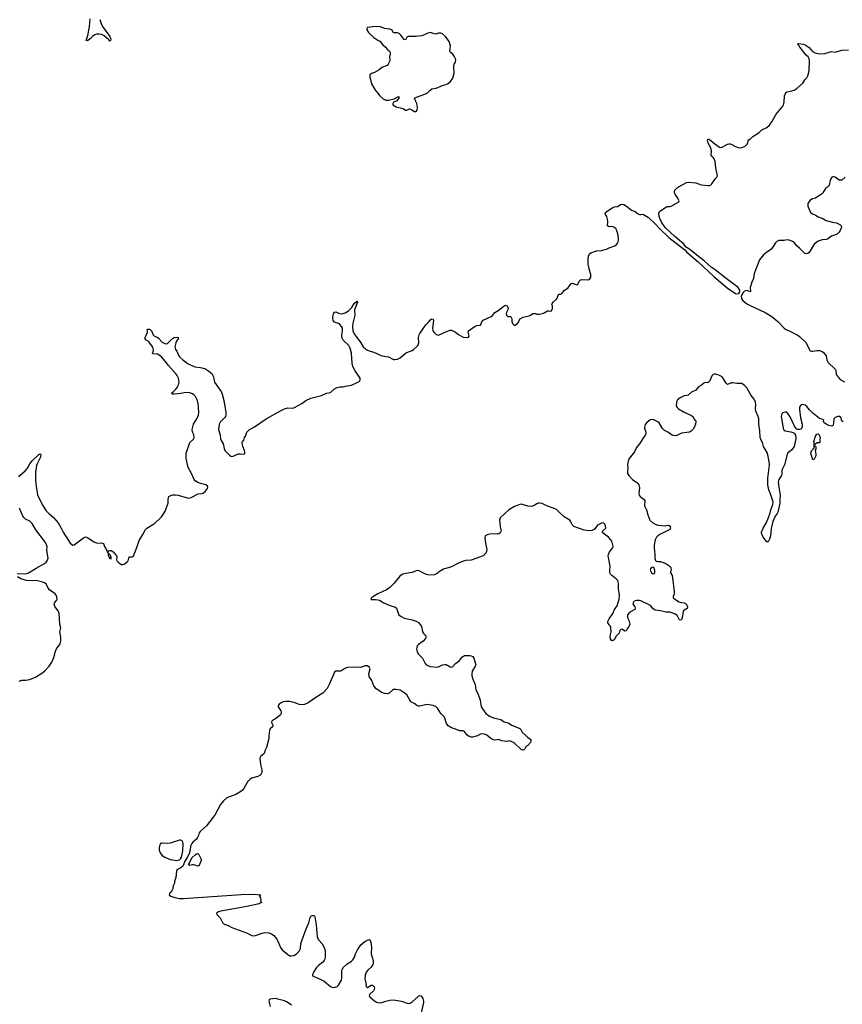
# Model space of a CAD drawing. Header units: inches. Extents: x 1678753 to 1858649, y 384643 to 522370.
# Tile 19 of 91: x 1781220 to 1793737, y 400842 to 415827. Entities that reach past the tile are written whole.
import ezdxf

# ---------------------------------------------------------------- set-up
doc = ezdxf.new("R2010")
doc.units = ezdxf.units.IN
doc.header["$MEASUREMENT"] = 0
for name, color, linetype in [('B7480', 7, 'Continuous'), ('B7481', 7, 'Continuous'), ('B7490', 7, 'Continuous'), ('B7491', 7, 'Continuous')]:
    doc.layers.add(name, color=color, linetype=linetype)

msp = doc.modelspace()

# ---------------------------------------------------------------- linework, layer by layer
at = {"layer": 'B7480', "color": 6, "elevation": 300}
for points in [[(1781204, 408870), (1781226, 408894), (1781301, 408959), (1781336, 409004), (1781373, 409070), (1781410, 409114), (1781510, 409210), (1781530, 409220), (1781537, 409217), (1781540, 409210), (1781535, 409170), (1781486, 409070), (1781477, 409043), (1781461, 408939), (1781458, 408810), (1781473, 408690), (1781493, 408590), (1781573, 408433), (1781619, 408359), (1781670, 408305), (1781733, 408253), (1781807, 408170), (1781853, 408090), (1781882, 408030), (1781990, 407859), (1782030, 407830), (1782050, 407835), (1782190, 407942), (1782210, 407954), (1782225, 407955), (1782250, 407948), (1782350, 407883), (1782390, 407863), (1782410, 407860), (1782464, 407864), (1782481, 407861), (1782493, 407853), (1782510, 407810), (1782546, 407750), (1782550, 407723), (1782558, 407722), (1782570, 407731), (1782576, 407744), (1782589, 407751), (1782610, 407751), (1782643, 407730), (1782691, 407670), (1782697, 407650), (1782695, 407610), (1782700, 407590), (1782730, 407562), (1782770, 407536), (1782790, 407534), (1782810, 407540), (1782860, 407580), (1782870, 407590), (1782887, 407653), (1782930, 407650), (1782950, 407663), (1783004, 407796), (1783037, 407903), (1783092, 407990), (1783133, 408070), (1783153, 408090), (1783270, 408162), (1783377, 408263), (1783404, 408296), (1783432, 408348), (1783477, 408470), (1783477, 408530), (1783490, 408570), (1783528, 408592), (1783550, 408598), (1783590, 408598), (1783630, 408590), (1783770, 408548), (1783790, 408545), (1783830, 408553), (1783935, 408610), (1783990, 408615), (1784010, 408622), (1784046, 408650), (1784076, 408690), (1784083, 408710), (1784075, 408730), (1784050, 408749), (1783970, 408770), (1783930, 408786), (1783890, 408810), (1783873, 408830), (1783829, 408930), (1783785, 409010), (1783755, 409150), (1783753, 409230), (1783797, 409363), (1783810, 409390), (1783870, 409450), (1783876, 409470), (1783870, 409510), (1783849, 409550), (1783843, 409590), (1783865, 409670), (1783914, 409750), (1783938, 409810), (1783943, 409850), (1783942, 409930), (1783934, 409990), (1783931, 410000)], [(1784331, 410000), (1784356, 409856), (1784355, 409810), (1784349, 409790), (1784336, 409770), (1784270, 409703), (1784253, 409670), (1784246, 409586), (1784268, 409510), (1784273, 409450), (1784283, 409423), (1784317, 409370), (1784330, 409301), (1784343, 409270), (1784410, 409198), (1784430, 409184), (1784450, 409179), (1784470, 409183), (1784550, 409218), (1784580, 409220), (1784630, 409214), (1784639, 409221), (1784646, 409230), (1784647, 409250), (1784642, 409270), (1784613, 409330), (1784604, 409390), (1784609, 409411), (1784628, 409430), (1784642, 409470), (1784655, 409490), (1784675, 409550), (1784710, 409583), (1784790, 409630), (1784970, 409750), (1785190, 409876), (1785250, 409906), (1785302, 409918), (1785370, 409917), (1785390, 409920), (1785513, 409987), (1785532, 410000)], [(1781183, 407397), (1781310, 407396), (1781352, 407408), (1781470, 407482), (1781599, 407550), (1781624, 407570), (1781640, 407590), (1781654, 407630), (1781632, 407748), (1781637, 407810), (1781611, 407870), (1781465, 408065), (1781410, 408162), (1781375, 408195), (1781310, 408228), (1781282, 408250), (1781268, 408270), (1781215, 408395)], [(1790000, 408119), (1789965, 408075), (1789950, 408063), (1789930, 408055), (1789890, 408049), (1789810, 408058), (1789650, 408113), (1789630, 408134), (1789606, 408186), (1789590, 408210), (1789503, 408263), (1789428, 408330), (1789390, 408371), (1789354, 408390), (1789250, 408425), (1789170, 408463), (1789130, 408471), (1789110, 408469), (1789090, 408461), (1789048, 408432), (1789010, 408418), (1788950, 408421), (1788870, 408450), (1788850, 408453), (1788830, 408449), (1788750, 408417), (1788662, 408370), (1788530, 408244), (1788520, 408210), (1788533, 408110), (1788546, 408050), (1788530, 408018), (1788510, 408004), (1788490, 407998), (1788430, 408001), (1788370, 407998), (1788332, 407988), (1788303, 407970), (1788298, 407950), (1788301, 407890), (1788324, 407790), (1788329, 407750), (1788314, 407710), (1788273, 407670), (1788090, 407600), (1788010, 407597), (1787957, 407583), (1787887, 407553), (1787790, 407498), (1787670, 407467), (1787609, 407431), (1787570, 407400), (1787530, 407380), (1787450, 407372), (1787410, 407382), (1787362, 407402), (1787290, 407445), (1787250, 407439), (1787190, 407415), (1787090, 407399), (1787050, 407386), (1787025, 407375), (1787003, 407357), (1786916, 407250), (1786850, 407185), (1786801, 407150), (1786670, 407090), (1786603, 407050), (1786575, 407030), (1786561, 407010), (1786570, 407004), (1786635, 407005), (1786670, 407000), (1786692, 406992), (1786750, 406956), (1786850, 406910), (1786930, 406889), (1786953, 406870), (1786976, 406796), (1786990, 406770), (1787023, 406743), (1787070, 406720), (1787190, 406692), (1787250, 406672), (1787290, 406652), (1787310, 406630), (1787332, 406590), (1787350, 406510), (1787370, 406479), (1787397, 406450), (1787402, 406430), (1787393, 406410), (1787360, 406370), (1787290, 406317), (1787270, 406296), (1787260, 406270), (1787259, 406250), (1787269, 406209), (1787287, 406170), (1787351, 406111), (1787387, 406030), (1787407, 406010), (1787470, 405984), (1787566, 405974), (1787590, 405978), (1787652, 406008), (1787690, 406015), (1787710, 406012), (1787770, 405977), (1787790, 405973), (1787810, 405983), (1787853, 406027), (1787909, 406070), (1787958, 406130), (1787989, 406150), (1788070, 406150), (1788090, 406146), (1788113, 406133), (1788128, 406108), (1788159, 406010), (1788152, 405990), (1788105, 405910), (1788098, 405870), (1788101, 405841), (1788113, 405793), (1788148, 405708), (1788162, 405630), (1788193, 405570), (1788225, 405470), (1788243, 405370), (1788314, 405270), (1788368, 405228), (1788430, 405201), (1788539, 405179), (1788590, 405143), (1788650, 405127), (1788710, 405088), (1788830, 405042), (1788845, 405025), (1788865, 404985), (1788928, 404930), (1788947, 404907), (1788995, 404870), (1788999, 404850), (1788992, 404828), (1788950, 404783), (1788920, 404760), (1788904, 404730), (1788890, 404716), (1788870, 404708), (1788850, 404721), (1788742, 404822), (1788690, 404845), (1788670, 404850), (1788630, 404844), (1788590, 404846), (1788550, 404853), (1788510, 404870), (1788459, 404861), (1788430, 404866), (1788386, 404890), (1788330, 404937), (1788290, 404955), (1788250, 404958), (1788230, 404953), (1788186, 404930), (1788111, 404909), (1788089, 404909), (1788058, 404918), (1788024, 404944), (1787990, 404992), (1787970, 405002), (1787910, 405006), (1787851, 405031), (1787790, 405048), (1787741, 405081), (1787715, 405115), (1787681, 405210), (1787630, 405270), (1787579, 405350), (1787556, 405370), (1787510, 405389), (1787413, 405407), (1787310, 405380), (1787290, 405379), (1787270, 405385), (1787233, 405413), (1787190, 405433), (1787170, 405448), (1787110, 405550), (1787070, 405584), (1787010, 405622), (1786950, 405634), (1786910, 405633), (1786890, 405622), (1786843, 405577), (1786810, 405566), (1786770, 405570), (1786730, 405587), (1786644, 405644), (1786610, 405690), (1786578, 405770), (1786537, 405830), (1786534, 405870), (1786551, 405950), (1786542, 405970), (1786512, 405992), (1786470, 405994), (1786410, 405968), (1786291, 405971), (1786210, 405967), (1786166, 405954), (1786106, 405914), (1786030, 405914), (1786010, 405897), (1785930, 405710), (1785899, 405650), (1785830, 405578), (1785739, 405521), (1785610, 405428), (1785555, 405405), (1785510, 405399), (1785470, 405406), (1785410, 405431), (1785330, 405451), (1785270, 405453), (1785230, 405444), (1785196, 405430), (1785170, 405410), (1785154, 405390), (1785151, 405370), (1785193, 405310), (1785199, 405290), (1785196, 405270), (1785187, 405250), (1785158, 405222), (1785110, 405186), (1785070, 405165), (1785055, 405150), (1785051, 405130), (1785072, 405092), (1785073, 405070), (1785030, 405033), (1785020, 405010), (1785008, 404930), (1785010, 404890), (1784973, 404753), (1784953, 404710), (1784939, 404661), (1784931, 404650), (1784890, 404617), (1784876, 404590), (1784885, 404490), (1784905, 404410), (1784903, 404370), (1784895, 404350), (1784877, 404330), (1784841, 404310), (1784750, 404283), (1784727, 404270), (1784688, 404230), (1784630, 404129), (1784603, 404097), (1784570, 404070), (1784506, 404034), (1784410, 404001), (1784370, 403983), (1784321, 403939), (1784277, 403883), (1784194, 403730), (1784166, 403690), (1784060, 403560), (1783964, 403470), (1783950, 403450), (1783940, 403410), (1783920, 403370), (1783903, 403350), (1783852, 403308), (1783837, 403290), (1783820, 403250), (1783814, 403186), (1783796, 403130), (1783774, 403086), (1783725, 403010), (1783707, 402950), (1783670, 402918), (1783630, 402901), (1783610, 402882), (1783605, 402870), (1783597, 402770), (1783577, 402710), (1783574, 402686), (1783554, 402646), (1783547, 402590), (1783537, 402570), (1783501, 402530), (1783495, 402510), (1783519, 402490), (1783579, 402470), (1783650, 402454), (1783712, 402452), (1784591, 402511), (1784770, 402519), (1784891, 402510), (1784866, 402490), (1784882, 402462), (1784891, 402430), (1784885, 402410), (1784905, 402390), (1784878, 402382), (1784861, 402370), (1784674, 402330), (1784280, 402260), (1784245, 402250), (1784212, 402230), (1784219, 402210), (1784270, 402157), (1784306, 402086), (1784330, 402064), (1784390, 402041), (1784447, 402010), (1784670, 401929), (1784750, 401890), (1784770, 401886), (1784810, 401891), (1784910, 401927), (1784950, 401934), (1785010, 401931), (1785050, 401916), (1785088, 401888), (1785133, 401833), (1785163, 401770), (1785187, 401707), (1785211, 401671), (1785299, 401599), (1785330, 401582), (1785350, 401578), (1785390, 401587), (1785431, 401610), (1785473, 401650), (1785490, 401690), (1785496, 401770), (1785579, 401990), (1785619, 402081), (1785638, 402162), (1785650, 402182), (1785670, 402196), (1785696, 402196), (1785706, 402186), (1785712, 402172), (1785730, 402050), (1785744, 401870), (1785765, 401825), (1785822, 401762), (1785857, 401697), (1785869, 401650), (1785869, 401570), (1785863, 401530), (1785851, 401509), (1785830, 401485), (1785765, 401435), (1785737, 401403), (1785690, 401330), (1785673, 401290), (1785677, 401277), (1785685, 401270), (1785790, 401227), (1785850, 401194), (1785950, 401113), (1785990, 401100), (1786019, 401101), (1786048, 401112), (1786070, 401134), (1786115, 401210), (1786123, 401250), (1786123, 401350), (1786128, 401372), (1786148, 401410), (1786202, 401458), (1786270, 401500), (1786290, 401519), (1786308, 401550), (1786330, 401610), (1786359, 401670), (1786410, 401748), (1786470, 401800), (1786530, 401830), (1786550, 401821), (1786562, 401782), (1786571, 401710), (1786569, 401610), (1786600, 401510), (1786600, 401470), (1786594, 401446), (1786570, 401410), (1786518, 401362), (1786494, 401330), (1786475, 401285), (1786469, 401230), (1786487, 401167), (1786493, 401113), (1786502, 401102), (1786510, 401098), (1786570, 401133), (1786590, 401132), (1786613, 401110), (1786618, 401090), (1786615, 401070), (1786601, 401050), (1786543, 400990), (1786535, 400970), (1786550, 400950), (1786617, 400897), (1786650, 400877), (1786690, 400865), (1786730, 400869), (1786790, 400890), (1786850, 400905), (1786910, 400910), (1787030, 400889), (1787130, 400855), (1787159, 400861), (1787190, 400878), (1787290, 400964), (1787310, 400975), (1787330, 400970), (1787355, 400930), (1787366, 400890), (1787366, 400870), (1787328, 400712)], [(1781210, 405761), (1781250, 405775), (1781310, 405773), (1781370, 405785), (1781458, 405822), (1781570, 405890), (1781601, 405919), (1781668, 405990), (1781711, 406049), (1781738, 406122), (1781762, 406218), (1781779, 406250), (1781835, 406330), (1781848, 406370), (1781847, 406430), (1781829, 406510), (1781844, 406570), (1781829, 406630), (1781819, 406790), (1781806, 406830), (1781756, 406896), (1781745, 406930), (1781748, 406952), (1781780, 406990), (1781790, 407010), (1781784, 407044), (1781774, 407070), (1781758, 407090), (1781671, 407151), (1781653, 407173), (1781626, 407230), (1781596, 407256), (1781550, 407274), (1781490, 407285), (1781322, 407290), (1781239, 407319), (1781186, 407346)], [(1785356, 400830), (1785290, 400875), (1785250, 400894), (1785150, 400922), (1785110, 400929), (1785070, 400927), (1785030, 400919), (1785017, 400910), (1785009, 400890), (1785029, 400810)]]:
    msp.add_lwpolyline(points, dxfattribs=at)
for points in [[(1782570, 407708), (1782566, 407694), (1782567, 407673), (1782576, 407650), (1782590, 407627), (1782610, 407622), (1782613, 407630), (1782610, 407652), (1782590, 407687), (1782575, 407695)], [(1783670, 403340), (1783650, 403340), (1783510, 403296), (1783470, 403292), (1783390, 403297), (1783370, 403295), (1783363, 403290), (1783350, 403270), (1783342, 403230), (1783341, 403190), (1783355, 403150), (1783368, 403130), (1783390, 403108), (1783430, 403080), (1783510, 403048), (1783610, 403032), (1783650, 403040), (1783666, 403054), (1783680, 403080), (1783693, 403127), (1783701, 403179), (1783709, 403289), (1783702, 403310), (1783690, 403330)], [(1783930, 402947), (1783910, 402950), (1783890, 402961), (1783870, 402966), (1783850, 402966), (1783810, 402956), (1783789, 402970), (1783843, 403077), (1783890, 403119), (1783910, 403132), (1783930, 403136), (1783944, 403124), (1783982, 403050), (1783982, 403030), (1783958, 402970), (1783950, 402957)]]:
    msp.add_lwpolyline(points, close=True, dxfattribs=at)
at = {"layer": 'B7481', "color": 6, "elevation": 300}
for points in [[(1782439, 415830), (1782458, 415770), (1782481, 415721), (1782590, 415570), (1782605, 415530), (1782603, 415510), (1782590, 415501), (1782578, 415518), (1782503, 415583), (1782470, 415601), (1782430, 415607), (1782390, 415605), (1782363, 415597), (1782327, 415573), (1782290, 415533), (1782270, 415518), (1782250, 415505), (1782230, 415510), (1782237, 415523), (1782254, 415586), (1782284, 415716), (1782290, 415841)], [(1785532, 410000), (1785575, 410030), (1785650, 410067), (1785810, 410105), (1785890, 410142), (1785948, 410152), (1786010, 410208), (1786050, 410228), (1786090, 410238), (1786142, 410238), (1786178, 410250), (1786270, 410266), (1786357, 410303), (1786393, 410327), (1786401, 410350), (1786398, 410370), (1786323, 410483), (1786288, 410550), (1786278, 410598), (1786269, 410750), (1786249, 410830), (1786226, 410870), (1786142, 410950), (1786122, 410990), (1786120, 411030), (1786133, 411090), (1786129, 411130), (1786116, 411156), (1786090, 411189), (1786070, 411204), (1786010, 411224), (1785990, 411250), (1785984, 411290), (1785987, 411330), (1785994, 411350), (1786010, 411374), (1786030, 411382), (1786070, 411362), (1786110, 411352), (1786143, 411357), (1786172, 411368), (1786222, 411398), (1786254, 411426), (1786273, 411447), (1786310, 411509), (1786350, 411543), (1786359, 411539), (1786362, 411530), (1786315, 411410), (1786318, 411330), (1786291, 411210), (1786283, 411157), (1786290, 411090), (1786310, 411047), (1786410, 410910), (1786447, 410850), (1786479, 410819), (1786510, 410797), (1786550, 410781), (1786610, 410766), (1786730, 410710), (1786830, 410695), (1786910, 410657), (1786930, 410655), (1786970, 410662), (1787010, 410682), (1787090, 410750), (1787110, 410763), (1787190, 410792), (1787213, 410807), (1787270, 410856), (1787284, 410876), (1787293, 410907), (1787289, 410990), (1787297, 411030), (1787306, 411050), (1787397, 411183), (1787438, 411222), (1787470, 411261), (1787490, 411274), (1787509, 411269), (1787515, 411250), (1787499, 411130), (1787504, 411090), (1787519, 411070), (1787550, 411041), (1787570, 411030), (1787590, 411028), (1787716, 411084), (1787770, 411103), (1787790, 411102), (1787850, 411070), (1787895, 411035), (1787970, 410995), (1788030, 410990), (1788050, 410997), (1788058, 411010), (1788043, 411070), (1788051, 411090), (1788150, 411165), (1788175, 411175), (1788230, 411179), (1788253, 411230), (1788270, 411254), (1788392, 411308), (1788414, 411326), (1788451, 411370), (1788499, 411401), (1788590, 411471), (1788610, 411480), (1788630, 411476), (1788636, 411470), (1788651, 411430), (1788647, 411410), (1788625, 411370), (1788622, 411350), (1788627, 411330), (1788650, 411311), (1788691, 411310), (1788703, 411290), (1788707, 411270), (1788708, 411228), (1788730, 411192), (1788750, 411172), (1788790, 411199), (1788810, 411226), (1788823, 411257), (1788841, 411279), (1788880, 411300), (1788970, 411319), (1788994, 411330), (1789030, 411355), (1789070, 411354), (1789090, 411347), (1789130, 411344), (1789190, 411362), (1789250, 411395), (1789270, 411398), (1789290, 411392), (1789310, 411394), (1789328, 411430), (1789328, 411470), (1789318, 411490), (1789322, 411510), (1789338, 411530), (1789387, 411573), (1789397, 411590), (1789416, 411644), (1789428, 411652), (1789450, 411652), (1789470, 411662), (1789510, 411711), (1789558, 411742), (1789610, 411811), (1789630, 411815), (1789690, 411791), (1789710, 411798), (1789732, 411848), (1789750, 411863), (1789770, 411871), (1789870, 411868), (1789897, 411883), (1789910, 411910), (1789908, 411950), (1789884, 412030), (1789878, 412070), (1789868, 412090), (1789870, 412190), (1789875, 412230), (1789890, 412262), (1789910, 412279), (1789995, 412310), (1790000, 412310)], [(1783931, 410000), (1783920, 410040), (1783893, 410090), (1783870, 410118), (1783850, 410132), (1783810, 410147), (1783750, 410152), (1783670, 410138), (1783568, 410128), (1783542, 410130), (1783537, 410137), (1783533, 410150), (1783557, 410163), (1783596, 410204), (1783617, 410230), (1783637, 410270), (1783644, 410310), (1783634, 410370), (1783615, 410410), (1783600, 410430), (1783482, 410562), (1783431, 410631), (1783375, 410695), (1783342, 410722), (1783316, 410736), (1783250, 410744), (1783242, 410750), (1783257, 410790), (1783257, 410803), (1783243, 410843), (1783190, 410921), (1783170, 410938), (1783142, 410950), (1783130, 410970), (1783130, 410990), (1783164, 411070), (1783166, 411090), (1783161, 411110), (1783165, 411115), (1783190, 411117), (1783206, 411110), (1783226, 411090), (1783252, 411030), (1783270, 411010), (1783310, 410995), (1783330, 410982), (1783390, 410920), (1783430, 410899), (1783450, 410896), (1783470, 410901), (1783545, 410975), (1783570, 410990), (1783610, 410996), (1783632, 410992), (1783632, 410970), (1783606, 410934), (1783593, 410907), (1783582, 410850), (1783590, 410810), (1783610, 410782), (1783643, 410710), (1783657, 410690), (1783703, 410650), (1783784, 410590), (1783827, 410567), (1783885, 410545), (1783973, 410533), (1784037, 410517), (1784100, 410480), (1784144, 410444), (1784170, 410390), (1784178, 410330), (1784186, 410310), (1784272, 410190), (1784294, 410150), (1784329, 410010), (1784331, 410000)]]:
    msp.add_lwpolyline(points, dxfattribs=at)
at = {"layer": 'B7481', "color": 6, "elevation": 400}
msp.add_lwpolyline([(1786630, 415725), (1786512, 415710), (1786501, 415690), (1786503, 415670), (1786527, 415630), (1786610, 415556), (1786670, 415514), (1786701, 415501), (1786743, 415443), (1786785, 415410), (1786810, 415378), (1786846, 415350), (1786856, 415330), (1786859, 415310), (1786856, 415290), (1786847, 415270), (1786851, 415210), (1786846, 415190), (1786826, 415150), (1786810, 415129), (1786730, 415099), (1786690, 415063), (1786618, 415022), (1786574, 415006), (1786546, 414990), (1786546, 414950), (1786559, 414919), (1786575, 414850), (1786635, 414750), (1786667, 414707), (1786694, 414674), (1786750, 414621), (1786790, 414603), (1786830, 414601), (1786917, 414623), (1786959, 414641), (1786970, 414651), (1786992, 414652), (1786991, 414630), (1786953, 414587), (1786908, 414572), (1786895, 414550), (1786899, 414530), (1786950, 414503), (1787054, 414474), (1787090, 414451), (1787112, 414448), (1787150, 414471), (1787170, 414466), (1787203, 414443), (1787228, 414432), (1787250, 414432), (1787269, 414451), (1787273, 414490), (1787261, 414550), (1787242, 414590), (1787229, 414631), (1787258, 414650), (1787330, 414672), (1787419, 414710), (1787459, 414750), (1787490, 414773), (1787556, 414784), (1787654, 414826), (1787702, 414838), (1787729, 414850), (1787774, 414886), (1787810, 414936), (1787831, 415011), (1787830, 415050), (1787824, 415070), (1787823, 415130), (1787829, 415150), (1787850, 415178), (1787854, 415210), (1787851, 415231), (1787833, 415273), (1787810, 415301), (1787777, 415330), (1787767, 415350), (1787775, 415430), (1787753, 415493), (1787699, 415570), (1787653, 415610), (1787630, 415620), (1787590, 415621), (1787550, 415607), (1787510, 415615), (1787470, 415632), (1787430, 415622), (1787390, 415600), (1787340, 415580), (1787249, 415569), (1787130, 415572), (1787110, 415562), (1787090, 415518), (1787070, 415525), (1787021, 415590), (1786995, 415615), (1786970, 415625), (1786908, 415628), (1786881, 415670), (1786850, 415685), (1786770, 415695), (1786710, 415716)], close=True, dxfattribs=at)
at = {"layer": 'B7490', "color": 6, "elevation": 300}
for points in [[(1791213, 410000), (1791207, 409950), (1791223, 409923), (1791244, 409904), (1791330, 409855), (1791444, 409804), (1791465, 409785), (1791490, 409739), (1791501, 409730), (1791508, 409708), (1791504, 409670), (1791490, 409630), (1791466, 409594), (1791435, 409565), (1791410, 409552), (1791290, 409534), (1791210, 409496), (1791170, 409498), (1791138, 409510), (1791090, 409542), (1791030, 409574), (1791003, 409603), (1790951, 409690), (1790930, 409708), (1790870, 409738), (1790830, 409740), (1790810, 409731), (1790764, 409696), (1790744, 409670), (1790734, 409650), (1790729, 409610), (1790748, 409550), (1790748, 409530), (1790742, 409510), (1790710, 409470), (1790649, 409371), (1790606, 409314), (1790574, 409250), (1790493, 409147), (1790477, 409110), (1790473, 409090), (1790470, 409050), (1790474, 409010), (1790466, 408950), (1790470, 408919), (1790488, 408888), (1790542, 408830), (1790610, 408785), (1790627, 408770), (1790638, 408750), (1790649, 408709), (1790641, 408610), (1790645, 408590), (1790659, 408570), (1790724, 408524), (1790730, 408510), (1790727, 408430), (1790758, 408370), (1790776, 408290), (1790810, 408210), (1790854, 408170), (1790890, 408148), (1790930, 408132), (1790990, 408131), (1791030, 408122), (1791090, 408136), (1791106, 408126), (1791118, 408110), (1791124, 408090), (1791113, 408070), (1790958, 407990), (1790930, 407971), (1790910, 407950), (1790888, 407912), (1790872, 407828), (1790872, 407790), (1790886, 407690), (1790886, 407626), (1790894, 407594), (1790904, 407584), (1790930, 407579), (1790970, 407581), (1791050, 407550), (1791099, 407519), (1791125, 407490), (1791131, 407450), (1791123, 407430), (1791124, 407410), (1791148, 407368), (1791180, 407130), (1791177, 407090), (1791161, 407050), (1791161, 407030), (1791249, 406969), (1791290, 406956), (1791330, 406953), (1791350, 406943), (1791370, 406921), (1791382, 406890), (1791374, 406866), (1791325, 406835), (1791317, 406823), (1791308, 406792), (1791305, 406750), (1791290, 406693), (1791270, 406686), (1791250, 406710), (1791222, 406762), (1791186, 406786), (1791110, 406808), (1791050, 406811), (1790970, 406833), (1790890, 406843), (1790861, 406861), (1790820, 406910), (1790790, 406929), (1790670, 406984), (1790650, 406990), (1790610, 406989), (1790590, 406985), (1790565, 406970), (1790553, 406950), (1790551, 406931), (1790578, 406890), (1790585, 406870), (1790579, 406850), (1790504, 406810), (1790470, 406768), (1790469, 406730), (1790487, 406687), (1790502, 406630), (1790500, 406610), (1790490, 406592), (1790463, 406557), (1790450, 406525), (1790430, 406521), (1790390, 406548), (1790370, 406550), (1790352, 406530), (1790339, 406490), (1790296, 406444), (1790266, 406390), (1790250, 406377), (1790230, 406376), (1790210, 406402), (1790205, 406430), (1790209, 406471), (1790219, 406510), (1790215, 406575), (1790203, 406603), (1790190, 406615), (1790170, 406649), (1790169, 406670), (1790188, 406710), (1790246, 406790), (1790272, 406850), (1790313, 406907), (1790340, 407010), (1790344, 407070), (1790332, 407170), (1790330, 407250), (1790320, 407290), (1790298, 407318), (1790228, 407368), (1790210, 407390), (1790200, 407410), (1790197, 407450), (1790202, 407510), (1790175, 407670), (1790177, 407690), (1790192, 407730), (1790244, 407790), (1790249, 407810), (1790230, 407890), (1790216, 407910), (1790181, 407950), (1790098, 408010), (1790085, 408030), (1790094, 408050), (1790138, 408090), (1790134, 408126), (1790122, 408150), (1790110, 408164), (1790095, 408170), (1790070, 408166), (1790010, 408132), (1790000, 408119)], [(1793750, 409709), (1793730, 409722), (1793714, 409774), (1793695, 409790), (1793670, 409790), (1793630, 409772), (1793608, 409750), (1793603, 409690), (1793590, 409648), (1793570, 409639), (1793531, 409649), (1793489, 409669), (1793456, 409696), (1793449, 409710), (1793453, 409730), (1793450, 409735), (1793427, 409747), (1793390, 409755), (1793290, 409840), (1793236, 409890), (1793199, 409939), (1793170, 409961), (1793130, 409969), (1793110, 409963), (1793094, 409946), (1793087, 409930), (1793084, 409896), (1793100, 409770), (1793124, 409670), (1793124, 409630), (1793110, 409595), (1793090, 409589), (1793050, 409589), (1793030, 409608), (1793010, 409641), (1792941, 409781), (1792910, 409835), (1792890, 409852), (1792870, 409856), (1792830, 409845), (1792814, 409826), (1792808, 409790), (1792830, 409641), (1792843, 409590), (1792850, 409579), (1792868, 409568), (1792955, 409555), (1793000, 409540), (1793011, 409531), (1793023, 409503), (1793029, 409470), (1793027, 409450), (1793004, 409330), (1792970, 409280), (1792910, 409233), (1792896, 409210), (1792857, 409050), (1792815, 408970), (1792816, 408910), (1792809, 408890), (1792770, 408830), (1792764, 408810), (1792762, 408790), (1792769, 408710), (1792793, 408590), (1792785, 408530), (1792785, 408470), (1792755, 408330), (1792746, 408310), (1792716, 408270), (1792682, 408190), (1792655, 408085), (1792642, 407970), (1792630, 407922), (1792610, 407881), (1792590, 407883), (1792532, 407950), (1792507, 408010), (1792507, 408030), (1792530, 408090), (1792576, 408164), (1792613, 408250), (1792638, 408322), (1792649, 408370), (1792680, 408450), (1792683, 408490), (1792642, 408610), (1792617, 408670), (1792604, 408750), (1792605, 408850), (1792628, 409050), (1792625, 409105), (1792597, 409230), (1792540, 409330), (1792524, 409390), (1792503, 409430), (1792489, 409469), (1792483, 409570), (1792469, 409670), (1792466, 409750), (1792456, 409790), (1792421, 409870), (1792416, 409910), (1792422, 409970), (1792416, 410000)]]:
    msp.add_lwpolyline(points, dxfattribs=at)
for points in [[(1793290, 409129), (1793261, 409210), (1793260, 409230), (1793270, 409263), (1793308, 409310), (1793309, 409390), (1793305, 409410), (1793329, 409490), (1793350, 409521), (1793370, 409522), (1793382, 409510), (1793402, 409470), (1793394, 409450), (1793393, 409393), (1793389, 409389), (1793352, 409388), (1793330, 409366), (1793318, 409362), (1793314, 409350), (1793318, 409338), (1793330, 409334), (1793333, 409327), (1793333, 409293), (1793325, 409275), (1793336, 409216), (1793335, 409190), (1793310, 409137)], [(1790850, 407493), (1790830, 407484), (1790816, 407470), (1790811, 407450), (1790832, 407410), (1790850, 407398), (1790870, 407396), (1790884, 407410), (1790885, 407450), (1790870, 407488)]]:
    msp.add_lwpolyline(points, close=True, dxfattribs=at)
at = {"layer": 'B7491', "color": 6, "elevation": 300}
for points in [[(1790000, 412310), (1790070, 412313), (1790150, 412334), (1790187, 412353), (1790275, 412385), (1790307, 412410), (1790319, 412430), (1790330, 412470), (1790330, 412510), (1790321, 412570), (1790303, 412630), (1790290, 412650), (1790261, 412670), (1790230, 412677), (1790190, 412676), (1790166, 412690), (1790169, 412750), (1790165, 412790), (1790154, 412830), (1790130, 412870), (1790135, 412890), (1790153, 412910), (1790235, 412965), (1790270, 412979), (1790317, 412983), (1790370, 413018), (1790410, 413012), (1790451, 412991), (1790529, 412929), (1790586, 412906), (1790630, 412870), (1790650, 412863), (1790670, 412861), (1790690, 412867), (1790710, 412864), (1790790, 412816), (1790895, 412715), (1790953, 412650), (1791099, 412510), (1791342, 412322), (1791371, 412290), (1791542, 412142), (1791781, 411921), (1791984, 411744), (1792110, 411659), (1792130, 411653), (1792160, 411660), (1792177, 411683), (1792178, 411710), (1792153, 411753), (1791967, 411887), (1791801, 412021), (1791742, 412062), (1791635, 412155), (1791521, 412241), (1791416, 412330), (1791363, 412363), (1791325, 412410), (1791187, 412527), (1791042, 412662), (1790985, 412745), (1790963, 412790), (1790949, 412831), (1790944, 412876), (1790954, 412910), (1791050, 412976), (1791070, 412984), (1791110, 412984), (1791130, 412990), (1791247, 413053), (1791254, 413070), (1791232, 413110), (1791191, 413170), (1791182, 413190), (1791181, 413210), (1791190, 413232), (1791230, 413274), (1791365, 413350), (1791390, 413355), (1791510, 413343), (1791590, 413314), (1791690, 413302), (1791716, 413304), (1791733, 413310), (1791752, 413328), (1791806, 413410), (1791829, 413430), (1791838, 413450), (1791810, 413570), (1791802, 413670), (1791787, 413710), (1791773, 413730), (1791749, 413750), (1791743, 413763), (1791748, 413830), (1791735, 413875), (1791693, 413950), (1791686, 413990), (1791689, 414011), (1791704, 414010), (1791737, 413990), (1791797, 413937), (1791870, 413885), (1791890, 413881), (1791910, 413887), (1791988, 413932), (1792010, 413938), (1792030, 413937), (1792048, 413930), (1792110, 413896), (1792150, 413880), (1792190, 413877), (1792210, 413881), (1792258, 413902), (1792290, 413930), (1792300, 413950), (1792302, 413990), (1792310, 414002), (1792330, 414002), (1792375, 414050), (1792471, 414109), (1792513, 414150), (1792590, 414187), (1792630, 414220), (1792665, 414270), (1792732, 414390), (1792831, 414509), (1792844, 414530), (1792854, 414570), (1792857, 414670), (1792866, 414694), (1792881, 414719), (1792892, 414728), (1792950, 414737), (1793005, 414755), (1793050, 414784), (1793137, 414863), (1793168, 414910), (1793198, 414942), (1793213, 414970), (1793231, 415050), (1793236, 415204), (1793233, 415230), (1793219, 415259), (1793188, 415288), (1793091, 415410), (1793085, 415425), (1793061, 415450), (1793062, 415458), (1793070, 415465), (1793147, 415453), (1793170, 415445), (1793230, 415404), (1793283, 415343), (1793324, 415324), (1793390, 415308), (1793470, 415310), (1793570, 415343), (1793630, 415332), (1793730, 415364), (1793830, 415366)], [(1793779, 413430), (1793730, 413387), (1793710, 413383), (1793690, 413387), (1793630, 413429), (1793610, 413436), (1793590, 413435), (1793570, 413423), (1793550, 413382), (1793538, 413310), (1793525, 413290), (1793483, 413257), (1793439, 413190), (1793420, 413170), (1793330, 413112), (1793282, 413098), (1793245, 413075), (1793212, 413030), (1793210, 412990), (1793254, 412894), (1793281, 412870), (1793330, 412852), (1793369, 412829), (1793430, 412804), (1793490, 412770), (1793585, 412745), (1793650, 412734), (1793699, 412710), (1793719, 412690), (1793724, 412670), (1793703, 412617), (1793688, 412592), (1793657, 412563), (1793570, 412530), (1793512, 412488), (1793490, 412481), (1793430, 412479), (1793370, 412458), (1793309, 412410), (1793234, 412286), (1793210, 412267), (1793190, 412262), (1793168, 412268), (1793086, 412350), (1793044, 412384), (1793010, 412431), (1792990, 412447), (1792970, 412456), (1792928, 412472), (1792890, 412476), (1792850, 412466), (1792770, 412466), (1792739, 412450), (1792718, 412430), (1792686, 412374), (1792658, 412342), (1792627, 412313), (1792590, 412291), (1792538, 412250), (1792475, 412170), (1792395, 411965), (1792385, 411890), (1792359, 411830), (1792337, 411750), (1792342, 411690), (1792330, 411684), (1792290, 411704), (1792250, 411695), (1792226, 411674), (1792205, 411635), (1792199, 411610), (1792203, 411583), (1792218, 411558), (1792261, 411521), (1792296, 411496), (1792336, 411476), (1792562, 411370), (1792664, 411310), (1792755, 411235), (1792850, 411132), (1792870, 411116), (1792950, 411083), (1793049, 411029), (1793084, 411004), (1793187, 410907), (1793225, 410825), (1793250, 410789), (1793270, 410780), (1793290, 410780), (1793350, 410792), (1793390, 410790), (1793430, 410775), (1793450, 410760), (1793489, 410710), (1793501, 410650), (1793521, 410610), (1793626, 410510), (1793636, 410490), (1793642, 410430), (1793654, 410410), (1793705, 410350), (1793770, 410313)], [(1792416, 410000), (1792415, 410010), (1792390, 410055), (1792350, 410110), (1792284, 410224), (1792250, 410262), (1792230, 410277), (1792210, 410288), (1792190, 410291), (1792130, 410288), (1792070, 410301), (1792050, 410299), (1791990, 410277), (1791970, 410295), (1791930, 410363), (1791907, 410390), (1791870, 410411), (1791810, 410431), (1791790, 410433), (1791770, 410425), (1791750, 410406), (1791719, 410330), (1791695, 410305), (1791678, 410302), (1791650, 410304), (1791630, 410294), (1791596, 410264), (1791550, 410238), (1791509, 410191), (1791442, 410158), (1791390, 410115), (1791370, 410107), (1791330, 410103), (1791269, 410071), (1791230, 410040), (1791214, 410010), (1791213, 410000)]]:
    msp.add_lwpolyline(points, dxfattribs=at)

doc.saveas('drawing.dxf')
